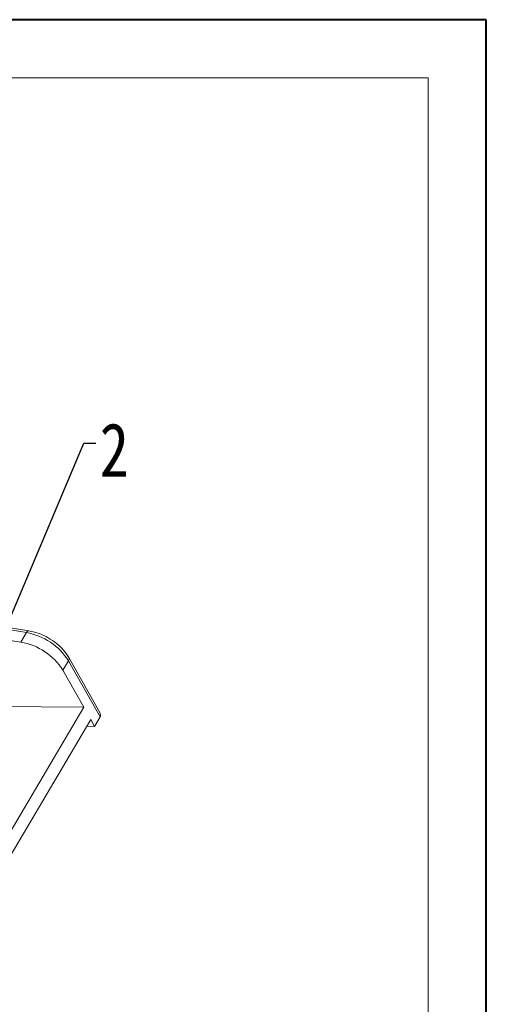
# Model space of a CAD drawing. Header units: millimetres. Extents: x 3292 to 3920, y -521 to -81.
# Tile 31 of 31: x 3855 to 3914, y -206 to -81. Entities that reach past the tile are written whole.
import ezdxf

# ---------------------------------------------------------------- set-up
doc = ezdxf.new("R2010")
doc.units = ezdxf.units.MM
doc.styles.get("Standard").update_dxf_attribs({"font": '仿宋_GB2312.ttf', "width": 0.8})
doc.dimstyles.new('副本 ISO-5', dxfattribs={"dimtxt": 3, "dimasz": 1.5, "dimexe": 1, "dimexo": 0.625, "dimgap": 0.5, "dimtad": 1, "dimtoh": 1, "dimdsep": 46, "dimtxsty": 'Standard', "dimcen": 2.5, "dimadec": 0, "dimazin": 0, "dimtfac": 1, "dimtmove": 0, "dimatfit": 3, "dimfxl": 0, "dimarcsym": 0})

msp = doc.modelspace()

# ---------------------------------------------------------------- linework, layer by layer
at = {"color": 7, "lineweight": 40}
for p, q in [((3913.965, -81.289), (3292.2, -81.289)), ((3913.965, -520.966), (3913.965, -81.289))]:
    msp.add_line(p, q, dxfattribs=at)
at = {"color": 7, "lineweight": 13}
for p, q in [((3906.563, -88.691), (3329.21, -88.691)), ((3906.563, -513.564), (3906.563, -88.691))]:
    msp.add_line(p, q, dxfattribs=at)
at = {"color": 7, "linetype": 'Continuous', "lineweight": 15}
for p, q in [((3855.478, -159.227), (3837.973, -156.369)), ((3855.798, -158.995), (3838.196, -156.121)), ((3854.767, -160.43), (3837.262, -157.572)), ((3855.478, -159.227), (3854.767, -160.43)), ((3864.807, -169.376), (3860.873, -162.402)), ((3860.119, -164.005), (3860.83, -162.802)), ((3862.777, -168.716), (3860.119, -164.005)), ((3864.857, -169.942), (3860.83, -162.802)), ((3844.488, -168.534), (3862.777, -168.716)), ((3862.777, -168.716), (3850.379, -189.699)), ((3864.147, -171.145), (3864.857, -169.942)), ((3851.268, -191.275), (3863.665, -170.292)), ((3864.147, -171.145), (3863.167, -171.135)), ((3864.147, -171.145), (3863.665, -170.292))]:
    msp.add_line(p, q, dxfattribs=at)
at = {"color": 7, "linetype": 'Continuous', "lineweight": 15, "flags": 128}
msp.add_lwpolyline([(3855.478, -159.227), (3855.547, -159.128), (3855.62, -159.054), (3855.695, -159.008), (3855.769, -158.992), (3855.798, -158.995)], dxfattribs=at)
at = {"color": 7, "linetype": 'Continuous', "lineweight": 15}
for centre, radius, start, end in [((3854.122, -167.05), 7.94, 32.346, 80.16294), ((3853.411, -168.253), 7.94, 32.346, 80.16294), ((3860.505, -162.564), 0.402, 323.80356, 23.71788)]:
    msp.add_arc(centre, radius, start, end, dxfattribs=at)
msp.add_ellipse((3863.883, -169.367), major_axis=(0.974, -0.575), ratio=0.5773346, start_param=6.2831447, end_param=7.0685428, dxfattribs=at)
msp.add_open_spline([(3860.873, -162.402), (3860.769, -162.232), (3860.472, -161.747), (3859.791, -160.99), (3858.811, -160.201), (3857.701, -159.568), (3856.671, -159.17), (3856.042, -159.044), (3855.798, -158.995)], degree=3, knots=[0, 0, 0, 0, 0.104281, 0.2979598, 0.4910163, 0.6837121, 0.8770776, 1, 1, 1, 1], dxfattribs=at)

# ---------------------------------------------------------------- texts
at = {"color": 5, "lineweight": 9, "insert": (3864.801, -132.587), "char_height": 6.825, "width": 4.26575, "attachment_point": 1}
msp.add_mtext('2', dxfattribs=at)

# ---------------------------------------------------------------- leaders
at = {"color": 5, "lineweight": 9, "annotation_type": 0, "has_hookline": 1, "hookline_direction": 0, "text_width": 2.509}
msp.add_leader([(3849.838, -165.806), (3862.801, -135.147), (3864.301, -135.147)], dimstyle='副本 ISO-5', override={"dimgap": 0.5, "dimtad": 0, "dimldrblk": 'Dot'}, dxfattribs=at)

doc.saveas('drawing.dxf')
